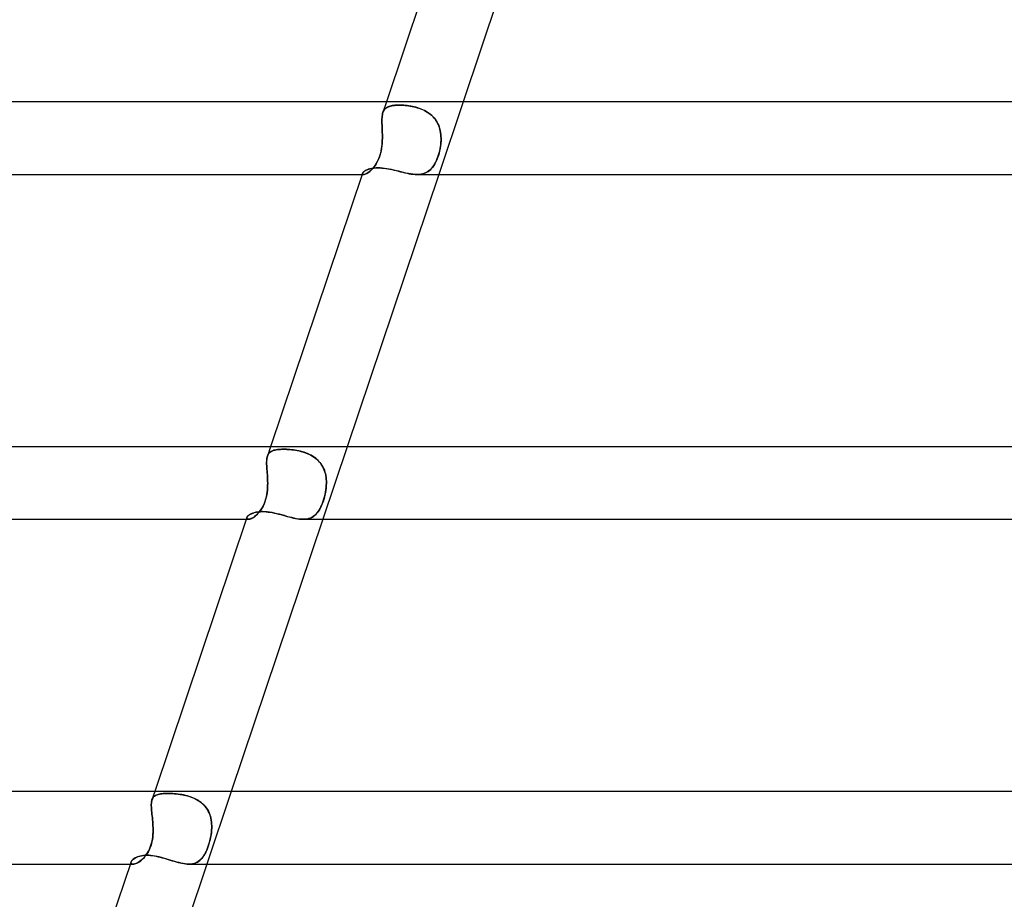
# Model space of a CAD drawing. Header units: millimetres. Extents: x -630 to 630, y -2 to 380.
# Tile 33 of 108: x -273 to -218, y 283 to 332. Entities that reach past the tile are written whole.
import ezdxf

# ---------------------------------------------------------------- set-up
doc = ezdxf.new("R2010")
doc.units = ezdxf.units.MM
doc.layers.add('HIDDEN', color=7, linetype='Continuous')
doc.layers.add('THICK', color=7, linetype='Continuous')

msp = doc.modelspace()

# ---------------------------------------------------------------- linework, layer by layer
at = {"layer": 'HIDDEN'}
for p, q in [((-252.517, 327), (-252.714, 326.414)), ((-252.569, 326.64), (-252.606, 326.604)), ((-252.599, 326.611), (-252.559, 326.648)), ((-252.528, 326.672), (-252.569, 326.64)), ((-252.559, 326.648), (-252.515, 326.681)), ((-252.482, 326.701), (-252.528, 326.672)), ((-252.515, 326.681), (-252.466, 326.71)), ((-252.433, 326.726), (-252.482, 326.701)), ((-252.466, 326.71), (-252.412, 326.735)), ((-252.38, 326.747), (-252.433, 326.726)), ((-252.412, 326.735), (-252.353, 326.756)), ((-252.322, 326.766), (-252.38, 326.747)), ((-252.353, 326.756), (-252.29, 326.774)), ((-252.261, 326.781), (-252.322, 326.766)), ((-252.29, 326.774), (-252.223, 326.789)), ((-252.196, 326.794), (-252.261, 326.781)), ((-252.223, 326.789), (-252.151, 326.801)), ((-252.128, 326.804), (-252.196, 326.794)), ((-252.151, 326.801), (-252.075, 326.81)), ((-252.056, 326.812), (-252.128, 326.804)), ((-252.075, 326.81), (-251.995, 326.817)), ((-251.98, 326.817), (-252.056, 326.812)), ((-251.995, 326.817), (-251.91, 326.82)), ((-251.902, 326.821), (-251.98, 326.817)), ((-251.91, 326.82), (-251.822, 326.822)), ((-251.822, 326.822), (-251.902, 326.821)), ((-251.736, 326.821), (-251.822, 326.822)), ((-251.822, 326.822), (-251.74, 326.821)), ((-251.74, 326.821), (-251.656, 326.818)), ((-251.648, 326.817), (-251.736, 326.821)), ((-251.656, 326.818), (-251.57, 326.812)), ((-251.559, 326.812), (-251.648, 326.817)), ((-251.57, 326.812), (-251.481, 326.805)), ((-251.467, 326.804), (-251.559, 326.812)), ((-251.481, 326.805), (-251.39, 326.795)), ((-251.374, 326.794), (-251.467, 326.804)), ((-251.39, 326.795), (-251.298, 326.783)), ((-251.28, 326.781), (-251.374, 326.794)), ((-251.298, 326.783), (-251.205, 326.769)), ((-251.185, 326.765), (-251.28, 326.781)), ((-251.205, 326.769), (-251.11, 326.751)), ((-251.089, 326.747), (-251.185, 326.765)), ((-251.11, 326.751), (-251.015, 326.731)), ((-250.992, 326.726), (-251.089, 326.747)), ((-251.015, 326.731), (-250.919, 326.708)), ((-250.896, 326.702), (-250.992, 326.726)), ((-250.919, 326.708), (-250.824, 326.681)), ((-250.799, 326.674), (-250.896, 326.702)), ((-250.824, 326.681), (-250.729, 326.651)), ((-250.704, 326.643), (-250.799, 326.674)), ((-250.729, 326.651), (-250.635, 326.617)), ((-250.61, 326.608), (-250.704, 326.643)), ((-248.298, 327), (-249.642, 323)), ((-252.763, 326.149), (-252.767, 326.071)), ((-252.767, 326.068), (-252.763, 326.147)), ((-252.755, 326.223), (-252.763, 326.149)), ((-252.763, 326.147), (-252.756, 326.222)), ((-252.756, 326.222), (-252.745, 326.291)), ((-252.745, 326.292), (-252.755, 326.223)), ((-252.731, 326.356), (-252.745, 326.292)), ((-252.745, 326.291), (-252.731, 326.355)), ((-252.714, 326.416), (-252.731, 326.356)), ((-252.731, 326.355), (-252.714, 326.415)), ((-252.714, 326.415), (-252.692, 326.472)), ((-252.693, 326.47), (-252.714, 326.416)), ((-252.668, 326.519), (-252.693, 326.47)), ((-252.692, 326.472), (-252.665, 326.523)), ((-252.639, 326.564), (-252.668, 326.519)), ((-252.665, 326.523), (-252.634, 326.57)), ((-252.606, 326.604), (-252.639, 326.564)), ((-252.634, 326.57), (-252.599, 326.611)), ((-250.635, 326.617), (-250.542, 326.579)), ((-250.518, 326.569), (-250.61, 326.608)), ((-250.542, 326.579), (-250.45, 326.537)), ((-250.427, 326.526), (-250.518, 326.569)), ((-250.45, 326.537), (-250.361, 326.491)), ((-250.338, 326.478), (-250.427, 326.526)), ((-250.361, 326.491), (-250.275, 326.441)), ((-250.252, 326.426), (-250.338, 326.478)), ((-250.275, 326.441), (-250.192, 326.386)), ((-250.17, 326.37), (-250.252, 326.426)), ((-250.192, 326.386), (-250.111, 326.326)), ((-250.092, 326.31), (-250.17, 326.37)), ((-250.111, 326.326), (-250.035, 326.261)), ((-250.018, 326.245), (-250.092, 326.31)), ((-250.035, 326.261), (-249.963, 326.192)), ((-249.948, 326.176), (-250.018, 326.245)), ((-249.963, 326.192), (-249.896, 326.119)), ((-249.883, 326.103), (-249.948, 326.176)), ((-249.896, 326.119), (-249.834, 326.042)), ((-249.822, 326.025), (-249.883, 326.103)), ((-252.767, 326.071), (-252.769, 325.988)), ((-252.769, 325.985), (-252.767, 326.068)), ((-252.769, 325.988), (-252.769, 325.901)), ((-252.769, 325.898), (-252.769, 325.985)), ((-252.769, 325.901), (-252.767, 325.81)), ((-252.767, 325.808), (-252.769, 325.898)), ((-252.767, 325.81), (-252.764, 325.716)), ((-252.764, 325.715), (-252.767, 325.808)), ((-252.764, 325.716), (-252.76, 325.62)), ((-252.76, 325.619), (-252.764, 325.715)), ((-252.76, 325.62), (-252.756, 325.521)), ((-252.756, 325.52), (-252.76, 325.619)), ((-249.834, 326.042), (-249.778, 325.961)), ((-249.767, 325.944), (-249.822, 326.025)), ((-249.778, 325.961), (-249.726, 325.875)), ((-249.718, 325.86), (-249.767, 325.944)), ((-249.726, 325.875), (-249.681, 325.786)), ((-249.674, 325.773), (-249.718, 325.86)), ((-249.681, 325.786), (-249.641, 325.695)), ((-249.636, 325.684), (-249.674, 325.773)), ((-249.641, 325.695), (-249.606, 325.601)), ((-249.603, 325.591), (-249.636, 325.684)), ((-249.606, 325.601), (-249.578, 325.504)), ((-249.576, 325.496), (-249.603, 325.591)), ((-252.756, 325.521), (-252.752, 325.419)), ((-252.752, 325.419), (-252.756, 325.52)), ((-252.749, 325.316), (-252.752, 325.419)), ((-252.752, 325.419), (-252.749, 325.316)), ((-252.746, 325.212), (-252.749, 325.316)), ((-252.749, 325.316), (-252.746, 325.211)), ((-252.745, 325.107), (-252.746, 325.212)), ((-252.746, 325.211), (-252.745, 325.106)), ((-252.746, 325), (-252.745, 325.107)), ((-252.745, 325.106), (-252.746, 325)), ((-249.578, 325.504), (-249.555, 325.406)), ((-249.553, 325.4), (-249.576, 325.496)), ((-249.555, 325.406), (-249.536, 325.306)), ((-249.536, 325.302), (-249.553, 325.4)), ((-249.536, 325.306), (-249.523, 325.204)), ((-249.523, 325.202), (-249.536, 325.302)), ((-249.523, 325.204), (-249.515, 325.102)), ((-249.515, 325.102), (-249.523, 325.202)), ((-249.511, 325), (-249.515, 325.102)), ((-249.515, 325.102), (-249.511, 325)), ((-252.792, 324.428), (-252.775, 324.542)), ((-252.771, 324.576), (-252.79, 324.438)), ((-252.775, 324.542), (-252.763, 324.657)), ((-252.758, 324.717), (-252.771, 324.576)), ((-252.763, 324.657), (-252.754, 324.772)), ((-252.75, 324.858), (-252.758, 324.717)), ((-252.754, 324.772), (-252.748, 324.886)), ((-252.746, 325), (-252.75, 324.858)), ((-252.748, 324.886), (-252.746, 325)), ((-249.563, 324.428), (-249.544, 324.542)), ((-249.539, 324.576), (-249.562, 324.438)), ((-249.544, 324.542), (-249.529, 324.657)), ((-249.523, 324.717), (-249.539, 324.576)), ((-249.529, 324.657), (-249.518, 324.772)), ((-249.513, 324.858), (-249.523, 324.717)), ((-249.518, 324.772), (-249.512, 324.886)), ((-249.511, 325), (-249.513, 324.858)), ((-249.512, 324.886), (-249.511, 325)), ((-252.944, 323.874), (-252.904, 323.979)), ((-252.883, 324.042), (-252.926, 323.918)), ((-252.904, 323.979), (-252.869, 324.088)), ((-252.846, 324.17), (-252.883, 324.042)), ((-252.869, 324.088), (-252.838, 324.2)), ((-252.815, 324.303), (-252.846, 324.17)), ((-252.838, 324.2), (-252.813, 324.313)), ((-252.79, 324.438), (-252.815, 324.303)), ((-252.813, 324.313), (-252.792, 324.428)), ((-249.721, 323.874), (-249.683, 323.979)), ((-249.661, 324.042), (-249.705, 323.918)), ((-249.683, 323.979), (-249.647, 324.088)), ((-249.623, 324.17), (-249.661, 324.042)), ((-249.647, 324.088), (-249.615, 324.2)), ((-249.59, 324.302), (-249.623, 324.17)), ((-249.615, 324.2), (-249.587, 324.313)), ((-249.562, 324.438), (-249.59, 324.302)), ((-249.587, 324.313), (-249.563, 324.428)), ((-253.209, 323.41), (-253.272, 323.333)), ((-253.257, 323.35), (-253.199, 323.423)), ((-253.146, 323.496), (-253.209, 323.41)), ((-253.199, 323.423), (-253.141, 323.503)), ((-253.086, 323.589), (-253.146, 323.496)), ((-253.141, 323.503), (-253.087, 323.587)), ((-253.087, 323.587), (-253.036, 323.678)), ((-253.029, 323.691), (-253.086, 323.589)), ((-253.036, 323.678), (-252.988, 323.773)), ((-252.975, 323.801), (-253.029, 323.691)), ((-252.988, 323.773), (-252.944, 323.874)), ((-252.926, 323.918), (-252.975, 323.801)), ((-249.973, 323.41), (-250.037, 323.333)), ((-250.021, 323.35), (-249.963, 323.423)), ((-249.913, 323.495), (-249.973, 323.41)), ((-249.963, 323.423), (-249.908, 323.503)), ((-249.856, 323.589), (-249.913, 323.495)), ((-249.908, 323.503), (-249.857, 323.587)), ((-249.857, 323.587), (-249.808, 323.678)), ((-249.802, 323.691), (-249.856, 323.589)), ((-249.808, 323.678), (-249.763, 323.773)), ((-249.752, 323.8), (-249.802, 323.691)), ((-249.763, 323.773), (-249.721, 323.874)), ((-249.705, 323.918), (-249.752, 323.8)), ((-253.862, 323), (-253.782, 323)), ((-253.84, 323.066), (-253.844, 323.047)), ((-253.844, 323.047), (-253.84, 323.065)), ((-253.844, 323.047), (-253.842, 323.031)), ((-253.842, 323.031), (-253.844, 323.047)), ((-253.842, 323.031), (-253.835, 323.018)), ((-253.835, 323.018), (-253.842, 323.031)), ((-253.84, 323.065), (-253.824, 323.095)), ((-253.835, 323.018), (-253.822, 323.008)), ((-253.822, 323.008), (-253.835, 323.018)), ((-253.824, 323.095), (-253.796, 323.128)), ((-253.822, 323.008), (-253.804, 323.002)), ((-253.804, 323.002), (-253.822, 323.008)), ((-253.804, 323.002), (-253.781, 323)), ((-253.781, 323), (-253.804, 323.002)), ((-253.796, 323.128), (-253.758, 323.162)), ((-253.743, 323.004), (-253.781, 323)), ((-253.781, 323), (-253.747, 323.003)), ((-253.758, 323.162), (-253.708, 323.197)), ((-253.747, 323.003), (-253.706, 323.013)), ((-253.698, 323.016), (-253.743, 323.004)), ((-253.708, 323.197), (-253.648, 323.231)), ((-253.706, 323.013), (-253.66, 323.031)), ((-253.647, 323.036), (-253.698, 323.016)), ((-253.66, 323.031), (-253.609, 323.055)), ((-253.648, 323.231), (-253.578, 323.263)), ((-253.59, 323.065), (-253.647, 323.036)), ((-253.609, 323.055), (-253.555, 323.086)), ((-253.53, 323.103), (-253.59, 323.065)), ((-253.578, 323.263), (-253.498, 323.292)), ((-253.555, 323.086), (-253.498, 323.125)), ((-253.467, 323.148), (-253.53, 323.103)), ((-253.498, 323.292), (-253.411, 323.317)), ((-253.498, 323.125), (-253.438, 323.171)), ((-253.402, 323.202), (-253.467, 323.148)), ((-253.438, 323.171), (-253.378, 323.224)), ((-253.411, 323.317), (-253.315, 323.337)), ((-253.337, 323.264), (-253.402, 323.202)), ((-253.378, 323.224), (-253.318, 323.284)), ((-253.272, 323.333), (-253.337, 323.264)), ((-253.318, 323.284), (-253.257, 323.35)), ((-253.315, 323.337), (-253.211, 323.352)), ((-253.211, 323.352), (-253.101, 323.361)), ((-253.101, 323.361), (-252.984, 323.365)), ((-252.984, 323.365), (-252.883, 323.362)), ((-252.883, 323.362), (-252.779, 323.356)), ((-252.779, 323.356), (-252.671, 323.345)), ((-252.671, 323.345), (-252.561, 323.331)), ((-252.561, 323.331), (-252.449, 323.313)), ((-252.449, 323.313), (-252.334, 323.291)), ((-252.334, 323.291), (-252.218, 323.267)), ((-252.218, 323.267), (-252.1, 323.24)), ((-252.1, 323.24), (-251.982, 323.212)), ((-251.982, 323.212), (-251.862, 323.182)), ((-251.862, 323.182), (-251.742, 323.153)), ((-251.742, 323.153), (-251.623, 323.123)), ((-251.623, 323.123), (-251.504, 323.095)), ((-251.504, 323.095), (-251.386, 323.069)), ((-251.386, 323.069), (-251.269, 323.046)), ((-251.269, 323.046), (-251.153, 323.027)), ((-251.153, 323.027), (-251.041, 323.012)), ((-251.041, 323.012), (-250.932, 323.003)), ((-250.932, 323.003), (-250.826, 323)), ((-250.718, 323.004), (-250.826, 323)), ((-250.826, 323), (-250.726, 323.003)), ((-250.726, 323.003), (-250.63, 323.013)), ((-250.615, 323.016), (-250.718, 323.004)), ((-250.63, 323.013), (-250.539, 323.031)), ((-250.516, 323.036), (-250.615, 323.016)), ((-250.539, 323.031), (-250.452, 323.055)), ((-250.423, 323.065), (-250.516, 323.036)), ((-250.452, 323.055), (-250.37, 323.086)), ((-250.336, 323.102), (-250.423, 323.065)), ((-250.37, 323.086), (-250.292, 323.125)), ((-250.253, 323.148), (-250.336, 323.102)), ((-250.292, 323.125), (-250.218, 323.171)), ((-250.177, 323.202), (-250.253, 323.148)), ((-250.218, 323.171), (-250.148, 323.224)), ((-250.105, 323.263), (-250.177, 323.202)), ((-250.148, 323.224), (-250.083, 323.284)), ((-250.037, 323.333), (-250.105, 323.263)), ((-250.083, 323.284), (-250.021, 323.35)), ((-258.903, 308), (-259.077, 307.484)), ((-258.965, 307.669), (-259, 307.63)), ((-258.999, 307.631), (-258.964, 307.67)), ((-258.926, 307.703), (-258.965, 307.669)), ((-258.964, 307.67), (-258.924, 307.705)), ((-258.882, 307.734), (-258.926, 307.703)), ((-258.924, 307.705), (-258.88, 307.735)), ((-258.834, 307.76), (-258.882, 307.734)), ((-258.88, 307.735), (-258.831, 307.761)), ((-258.781, 307.783), (-258.834, 307.76)), ((-258.831, 307.761), (-258.778, 307.784)), ((-258.723, 307.802), (-258.781, 307.783)), ((-258.778, 307.784), (-258.72, 307.803)), ((-258.66, 307.818), (-258.723, 307.802)), ((-258.72, 307.803), (-258.657, 307.819)), ((-258.593, 307.832), (-258.66, 307.818)), ((-258.657, 307.819), (-258.59, 307.832)), ((-258.522, 307.842), (-258.593, 307.832)), ((-258.59, 307.832), (-258.519, 307.843)), ((-258.446, 307.85), (-258.522, 307.842)), ((-258.519, 307.843), (-258.443, 307.851)), ((-258.366, 307.856), (-258.446, 307.85)), ((-258.443, 307.851), (-258.364, 307.856)), ((-258.282, 307.86), (-258.366, 307.856)), ((-258.364, 307.856), (-258.281, 307.86)), ((-258.194, 307.861), (-258.282, 307.86)), ((-258.281, 307.86), (-258.194, 307.861)), ((-258.11, 307.86), (-258.194, 307.861)), ((-258.194, 307.861), (-258.107, 307.86)), ((-258.022, 307.857), (-258.11, 307.86)), ((-258.107, 307.86), (-258.017, 307.856)), ((-257.931, 307.852), (-258.022, 307.857)), ((-258.017, 307.856), (-257.924, 307.851)), ((-257.839, 307.845), (-257.931, 307.852)), ((-257.924, 307.851), (-257.83, 307.844)), ((-257.744, 307.835), (-257.839, 307.845)), ((-257.83, 307.844), (-257.734, 307.834)), ((-257.648, 307.823), (-257.744, 307.835)), ((-257.734, 307.834), (-257.636, 307.822)), ((-257.55, 307.809), (-257.648, 307.823)), ((-257.636, 307.822), (-257.537, 307.807)), ((-257.451, 307.792), (-257.55, 307.809)), ((-257.537, 307.807), (-257.437, 307.789)), ((-257.353, 307.772), (-257.451, 307.792)), ((-257.437, 307.789), (-257.337, 307.769)), ((-257.253, 307.749), (-257.353, 307.772)), ((-257.337, 307.769), (-257.237, 307.745)), ((-257.154, 307.722), (-257.253, 307.749)), ((-257.237, 307.745), (-257.138, 307.717)), ((-257.056, 307.692), (-257.154, 307.722)), ((-257.138, 307.717), (-257.039, 307.686)), ((-256.958, 307.658), (-257.056, 307.692)), ((-257.039, 307.686), (-256.941, 307.651)), ((-256.862, 307.62), (-256.958, 307.658)), ((-256.941, 307.651), (-256.844, 307.612)), ((-254.683, 308), (-256.028, 304)), ((-259.122, 307.133), (-259.12, 307.214)), ((-259.121, 307.211), (-259.122, 307.129)), ((-259.121, 307.047), (-259.122, 307.133)), ((-259.122, 307.129), (-259.121, 307.042)), ((-259.115, 307.288), (-259.121, 307.211)), ((-259.12, 307.214), (-259.115, 307.29)), ((-259.115, 307.29), (-259.106, 307.361)), ((-259.106, 307.359), (-259.115, 307.288)), ((-259.106, 307.361), (-259.093, 307.427)), ((-259.093, 307.426), (-259.106, 307.359)), ((-259.093, 307.427), (-259.076, 307.486)), ((-259.076, 307.486), (-259.093, 307.426)), ((-259.076, 307.486), (-259.055, 307.54)), ((-259.055, 307.539), (-259.076, 307.486)), ((-259.055, 307.54), (-259.029, 307.588)), ((-259.03, 307.587), (-259.055, 307.539)), ((-259, 307.63), (-259.03, 307.587)), ((-259.029, 307.588), (-258.999, 307.631)), ((-256.768, 307.577), (-256.862, 307.62)), ((-256.844, 307.612), (-256.751, 307.569)), ((-256.676, 307.531), (-256.768, 307.577)), ((-256.751, 307.569), (-256.659, 307.521)), ((-256.587, 307.479), (-256.676, 307.531)), ((-256.659, 307.521), (-256.571, 307.469)), ((-256.502, 307.423), (-256.587, 307.479)), ((-256.571, 307.469), (-256.486, 307.412)), ((-256.42, 307.362), (-256.502, 307.423)), ((-256.486, 307.412), (-256.404, 307.349)), ((-256.341, 307.296), (-256.42, 307.362)), ((-256.404, 307.349), (-256.327, 307.283)), ((-256.269, 307.225), (-256.341, 307.296)), ((-256.327, 307.283), (-256.256, 307.212)), ((-256.201, 307.15), (-256.269, 307.225)), ((-256.256, 307.212), (-256.19, 307.137)), ((-256.139, 307.071), (-256.201, 307.15)), ((-256.19, 307.137), (-256.129, 307.057)), ((-259.118, 306.956), (-259.121, 307.047)), ((-259.121, 307.042), (-259.118, 306.95)), ((-259.113, 306.86), (-259.118, 306.956)), ((-259.118, 306.95), (-259.113, 306.854)), ((-259.106, 306.761), (-259.113, 306.86)), ((-259.113, 306.854), (-259.106, 306.755)), ((-259.099, 306.659), (-259.106, 306.761)), ((-259.106, 306.755), (-259.098, 306.653)), ((-259.091, 306.554), (-259.099, 306.659)), ((-259.098, 306.653), (-259.091, 306.548)), ((-256.082, 306.988), (-256.139, 307.071)), ((-256.129, 307.057), (-256.073, 306.973)), ((-256.031, 306.9), (-256.082, 306.988)), ((-256.073, 306.973), (-256.023, 306.885)), ((-255.986, 306.808), (-256.031, 306.9)), ((-256.023, 306.885), (-255.98, 306.794)), ((-255.947, 306.714), (-255.986, 306.808)), ((-255.98, 306.794), (-255.942, 306.701)), ((-255.914, 306.618), (-255.947, 306.714)), ((-255.942, 306.701), (-255.91, 306.606)), ((-255.887, 306.519), (-255.914, 306.618)), ((-255.91, 306.606), (-255.884, 306.508)), ((-259.083, 306.447), (-259.091, 306.554)), ((-259.091, 306.548), (-259.083, 306.441)), ((-259.077, 306.338), (-259.083, 306.447)), ((-259.083, 306.441), (-259.076, 306.332)), ((-259.071, 306.227), (-259.077, 306.338)), ((-259.076, 306.332), (-259.071, 306.222)), ((-259.067, 306.114), (-259.071, 306.227)), ((-259.071, 306.222), (-259.067, 306.111)), ((-259.065, 306), (-259.067, 306.114)), ((-259.067, 306.111), (-259.065, 306)), ((-255.865, 306.418), (-255.887, 306.519)), ((-255.884, 306.508), (-255.863, 306.408)), ((-255.849, 306.316), (-255.865, 306.418)), ((-255.863, 306.408), (-255.847, 306.307)), ((-255.837, 306.212), (-255.849, 306.316)), ((-255.847, 306.307), (-255.837, 306.205)), ((-255.831, 306.107), (-255.837, 306.212)), ((-255.837, 306.205), (-255.831, 306.103)), ((-255.829, 306), (-255.831, 306.107)), ((-255.831, 306.103), (-255.829, 306)), ((-259.096, 305.479), (-259.116, 305.348)), ((-259.113, 305.367), (-259.094, 305.493)), ((-259.081, 305.609), (-259.096, 305.479)), ((-259.094, 305.493), (-259.08, 305.62)), ((-259.071, 305.74), (-259.081, 305.609)), ((-259.08, 305.62), (-259.071, 305.747)), ((-259.071, 305.747), (-259.066, 305.874)), ((-259.066, 305.87), (-259.071, 305.74)), ((-259.066, 305.874), (-259.065, 306)), ((-259.065, 306), (-259.066, 305.87)), ((-255.88, 305.478), (-255.907, 305.348)), ((-255.902, 305.367), (-255.878, 305.493)), ((-255.859, 305.609), (-255.88, 305.478)), ((-255.878, 305.493), (-255.858, 305.62)), ((-255.843, 305.74), (-255.859, 305.609)), ((-255.858, 305.62), (-255.842, 305.747)), ((-255.833, 305.87), (-255.843, 305.74)), ((-255.842, 305.747), (-255.833, 305.874)), ((-255.833, 305.874), (-255.829, 306)), ((-255.829, 306), (-255.833, 305.87)), ((-259.218, 304.966), (-259.264, 304.847)), ((-259.244, 304.897), (-259.203, 305.009)), ((-259.177, 305.091), (-259.218, 304.966)), ((-259.203, 305.009), (-259.168, 305.125)), ((-259.143, 305.219), (-259.177, 305.091)), ((-259.168, 305.125), (-259.138, 305.244)), ((-259.116, 305.348), (-259.143, 305.219)), ((-259.138, 305.244), (-259.113, 305.367)), ((-256.016, 304.966), (-256.06, 304.847)), ((-256.041, 304.897), (-256.001, 305.009)), ((-255.975, 305.091), (-256.016, 304.966)), ((-256.001, 305.009), (-255.964, 305.125)), ((-255.938, 305.219), (-255.975, 305.091)), ((-255.964, 305.125), (-255.931, 305.244)), ((-255.907, 305.348), (-255.938, 305.219)), ((-255.931, 305.244), (-255.902, 305.367)), ((-259.786, 304.37), (-259.688, 304.393)), ((-259.688, 304.393), (-259.581, 304.41)), ((-259.581, 304.41), (-259.468, 304.421)), ((-259.504, 304.435), (-259.573, 304.352)), ((-259.573, 304.352), (-259.512, 304.425)), ((-259.512, 304.425), (-259.453, 304.506)), ((-259.438, 304.528), (-259.504, 304.435)), ((-259.468, 304.421), (-259.349, 304.424)), ((-259.453, 304.506), (-259.395, 304.593)), ((-259.375, 304.627), (-259.438, 304.528)), ((-259.395, 304.593), (-259.341, 304.688)), ((-259.317, 304.734), (-259.375, 304.627)), ((-259.349, 304.424), (-259.246, 304.422)), ((-259.341, 304.688), (-259.29, 304.789)), ((-259.264, 304.847), (-259.317, 304.734)), ((-259.29, 304.789), (-259.244, 304.897)), ((-259.246, 304.422), (-259.141, 304.415)), ((-259.141, 304.415), (-259.032, 304.403)), ((-259.032, 304.403), (-258.922, 304.387)), ((-256.277, 304.435), (-256.341, 304.351)), ((-256.341, 304.352), (-256.284, 304.425)), ((-256.284, 304.425), (-256.23, 304.506)), ((-256.217, 304.527), (-256.277, 304.435)), ((-256.23, 304.506), (-256.179, 304.593)), ((-256.161, 304.627), (-256.217, 304.527)), ((-256.179, 304.593), (-256.131, 304.688)), ((-256.109, 304.733), (-256.161, 304.627)), ((-256.131, 304.688), (-256.084, 304.789)), ((-256.06, 304.847), (-256.109, 304.733)), ((-256.084, 304.789), (-256.041, 304.897)), ((-260.249, 304), (-260.134, 304)), ((-260.216, 304.094), (-260.222, 304.068)), ((-260.222, 304.068), (-260.216, 304.094)), ((-260.222, 304.068), (-260.22, 304.045)), ((-260.22, 304.045), (-260.222, 304.068)), ((-260.22, 304.045), (-260.209, 304.026)), ((-260.209, 304.026), (-260.22, 304.045)), ((-260.216, 304.094), (-260.199, 304.128)), ((-260.209, 304.026), (-260.191, 304.012)), ((-260.191, 304.012), (-260.209, 304.026)), ((-260.199, 304.128), (-260.171, 304.165)), ((-260.191, 304.012), (-260.166, 304.003)), ((-260.166, 304.003), (-260.191, 304.012)), ((-260.171, 304.165), (-260.132, 304.202)), ((-260.166, 304.003), (-260.133, 304)), ((-260.133, 304), (-260.166, 304.003)), ((-260.089, 304.004), (-260.133, 304)), ((-260.133, 304), (-260.093, 304.003)), ((-260.132, 304.202), (-260.082, 304.24)), ((-260.093, 304.003), (-260.048, 304.014)), ((-260.038, 304.017), (-260.089, 304.004)), ((-260.082, 304.24), (-260.023, 304.276)), ((-260.048, 304.014), (-259.997, 304.031)), ((-259.981, 304.038), (-260.038, 304.017)), ((-260.023, 304.276), (-259.953, 304.311)), ((-259.997, 304.031), (-259.942, 304.056)), ((-259.919, 304.068), (-259.981, 304.038)), ((-259.953, 304.311), (-259.874, 304.343)), ((-259.942, 304.056), (-259.883, 304.088)), ((-259.853, 304.107), (-259.919, 304.068)), ((-259.883, 304.088), (-259.823, 304.127)), ((-259.874, 304.343), (-259.786, 304.37)), ((-259.785, 304.154), (-259.853, 304.107)), ((-259.823, 304.127), (-259.761, 304.173)), ((-259.715, 304.211), (-259.785, 304.154)), ((-259.761, 304.173), (-259.698, 304.226)), ((-259.644, 304.277), (-259.715, 304.211)), ((-259.698, 304.226), (-259.635, 304.285)), ((-259.573, 304.352), (-259.644, 304.277)), ((-259.635, 304.285), (-259.573, 304.352)), ((-258.922, 304.387), (-258.809, 304.367)), ((-258.809, 304.367), (-258.695, 304.343)), ((-258.695, 304.343), (-258.58, 304.317)), ((-258.58, 304.317), (-258.463, 304.288)), ((-258.463, 304.288), (-258.346, 304.257)), ((-258.346, 304.257), (-258.228, 304.225)), ((-258.228, 304.225), (-258.11, 304.192)), ((-258.11, 304.192), (-257.993, 304.159)), ((-257.993, 304.159), (-257.876, 304.128)), ((-257.876, 304.128), (-257.76, 304.098)), ((-257.76, 304.098), (-257.645, 304.071)), ((-257.645, 304.071), (-257.533, 304.047)), ((-257.533, 304.047), (-257.423, 304.027)), ((-257.423, 304.027), (-257.316, 304.012)), ((-257.316, 304.012), (-257.212, 304.003)), ((-257.212, 304.003), (-257.111, 304)), ((-257.006, 304.004), (-257.112, 304)), ((-257.111, 304), (-257.015, 304.003)), ((-257.015, 304.003), (-256.923, 304.014)), ((-256.906, 304.017), (-257.006, 304.004)), ((-256.923, 304.014), (-256.835, 304.031)), ((-256.811, 304.038), (-256.906, 304.017)), ((-256.835, 304.031), (-256.752, 304.056)), ((-256.721, 304.068), (-256.811, 304.038)), ((-256.752, 304.056), (-256.673, 304.088)), ((-256.636, 304.106), (-256.721, 304.068)), ((-256.673, 304.088), (-256.598, 304.127)), ((-256.555, 304.154), (-256.636, 304.106)), ((-256.598, 304.127), (-256.528, 304.173)), ((-256.48, 304.211), (-256.555, 304.154)), ((-256.528, 304.173), (-256.462, 304.226)), ((-256.408, 304.277), (-256.48, 304.211)), ((-256.462, 304.226), (-256.4, 304.285)), ((-256.341, 304.351), (-256.408, 304.277)), ((-256.4, 304.285), (-256.341, 304.352)), ((-265.289, 289), (-265.441, 288.55)), ((-265.367, 288.686), (-265.396, 288.646)), ((-265.395, 288.647), (-265.366, 288.687)), ((-265.333, 288.722), (-265.367, 288.686)), ((-265.366, 288.687), (-265.332, 288.723)), ((-265.294, 288.754), (-265.333, 288.722)), ((-265.332, 288.723), (-265.294, 288.754)), ((-265.294, 288.754), (-265.25, 288.782)), ((-265.251, 288.781), (-265.294, 288.754)), ((-265.203, 288.805), (-265.251, 288.781)), ((-265.25, 288.782), (-265.202, 288.806)), ((-265.151, 288.826), (-265.203, 288.805)), ((-265.202, 288.806), (-265.15, 288.826)), ((-265.094, 288.843), (-265.151, 288.826)), ((-265.15, 288.826), (-265.092, 288.844)), ((-265.032, 288.858), (-265.094, 288.843)), ((-265.092, 288.844), (-265.03, 288.858)), ((-264.965, 288.87), (-265.032, 288.858)), ((-265.03, 288.858), (-264.964, 288.87)), ((-264.894, 288.879), (-264.965, 288.87)), ((-264.964, 288.87), (-264.893, 288.879)), ((-264.819, 288.886), (-264.894, 288.879)), ((-264.893, 288.879), (-264.818, 288.886)), ((-264.74, 288.891), (-264.819, 288.886)), ((-264.818, 288.886), (-264.738, 288.891)), ((-264.656, 288.894), (-264.74, 288.891)), ((-264.738, 288.891), (-264.655, 288.894)), ((-264.569, 288.895), (-264.656, 288.894)), ((-264.655, 288.894), (-264.569, 288.895)), ((-264.481, 288.894), (-264.569, 288.895)), ((-264.569, 288.895), (-264.479, 288.894)), ((-264.39, 288.891), (-264.481, 288.894)), ((-264.479, 288.894), (-264.387, 288.891)), ((-264.296, 288.887), (-264.39, 288.891)), ((-264.387, 288.891), (-264.292, 288.887)), ((-264.199, 288.88), (-264.296, 288.887)), ((-264.292, 288.887), (-264.195, 288.88)), ((-264.101, 288.871), (-264.199, 288.88)), ((-264.195, 288.88), (-264.096, 288.871)), ((-264.001, 288.86), (-264.101, 288.871)), ((-264.096, 288.871), (-263.995, 288.859)), ((-263.9, 288.846), (-264.001, 288.86)), ((-263.995, 288.859), (-263.893, 288.845)), ((-263.798, 288.83), (-263.9, 288.846)), ((-263.893, 288.845), (-263.79, 288.828)), ((-263.695, 288.81), (-263.798, 288.83)), ((-263.79, 288.828), (-263.687, 288.808)), ((-263.592, 288.787), (-263.695, 288.81)), ((-263.687, 288.808), (-263.584, 288.785)), ((-263.489, 288.761), (-263.592, 288.787)), ((-263.584, 288.785), (-263.48, 288.759)), ((-263.387, 288.731), (-263.489, 288.761)), ((-263.48, 288.759), (-263.378, 288.728)), ((-263.286, 288.697), (-263.387, 288.731)), ((-263.378, 288.728), (-263.277, 288.694)), ((-263.186, 288.659), (-263.286, 288.697)), ((-263.277, 288.694), (-263.177, 288.656)), ((-263.089, 288.617), (-263.186, 288.659)), ((-263.177, 288.656), (-263.08, 288.612)), ((-261.069, 289), (-262.414, 285)), ((-265.479, 288.294), (-265.475, 288.367)), ((-265.475, 288.365), (-265.479, 288.293)), ((-265.479, 288.217), (-265.479, 288.294)), ((-265.479, 288.293), (-265.479, 288.215)), ((-265.476, 288.134), (-265.479, 288.217)), ((-265.479, 288.215), (-265.476, 288.131)), ((-265.47, 288.047), (-265.476, 288.134)), ((-265.476, 288.131), (-265.47, 288.043)), ((-265.475, 288.367), (-265.467, 288.434)), ((-265.468, 288.433), (-265.475, 288.365)), ((-265.456, 288.495), (-265.468, 288.433)), ((-265.467, 288.434), (-265.456, 288.496)), ((-265.456, 288.496), (-265.44, 288.552)), ((-265.44, 288.552), (-265.456, 288.495)), ((-265.44, 288.552), (-265.42, 288.602)), ((-265.42, 288.601), (-265.44, 288.552)), ((-265.42, 288.602), (-265.395, 288.647)), ((-265.396, 288.646), (-265.42, 288.601)), ((-262.995, 288.57), (-263.089, 288.617)), ((-263.08, 288.612), (-262.986, 288.565)), ((-262.903, 288.518), (-262.995, 288.57)), ((-262.986, 288.565), (-262.894, 288.512)), ((-262.815, 288.46), (-262.903, 288.518)), ((-262.894, 288.512), (-262.806, 288.454)), ((-262.731, 288.398), (-262.815, 288.46)), ((-262.806, 288.454), (-262.722, 288.391)), ((-262.651, 288.33), (-262.731, 288.398)), ((-262.722, 288.391), (-262.644, 288.323)), ((-262.577, 288.258), (-262.651, 288.33)), ((-262.644, 288.323), (-262.571, 288.251)), ((-262.509, 288.181), (-262.577, 288.258)), ((-262.571, 288.251), (-262.503, 288.173)), ((-262.446, 288.1), (-262.509, 288.181)), ((-262.503, 288.173), (-262.44, 288.091)), ((-265.462, 287.955), (-265.47, 288.047)), ((-265.47, 288.043), (-265.462, 287.95)), ((-265.453, 287.858), (-265.462, 287.955)), ((-265.462, 287.95), (-265.453, 287.854)), ((-265.443, 287.759), (-265.453, 287.858)), ((-265.453, 287.854), (-265.442, 287.755)), ((-265.432, 287.657), (-265.443, 287.759)), ((-265.442, 287.755), (-265.431, 287.652)), ((-265.42, 287.552), (-265.432, 287.657)), ((-265.431, 287.652), (-265.42, 287.547)), ((-262.389, 288.014), (-262.446, 288.1)), ((-262.44, 288.091), (-262.384, 288.005)), ((-262.339, 287.923), (-262.389, 288.014)), ((-262.384, 288.005), (-262.334, 287.915)), ((-262.294, 287.83), (-262.339, 287.923)), ((-262.334, 287.915), (-262.291, 287.822)), ((-262.256, 287.733), (-262.294, 287.83)), ((-262.291, 287.822), (-262.253, 287.725)), ((-262.224, 287.634), (-262.256, 287.733)), ((-262.253, 287.725), (-262.222, 287.626)), ((-262.199, 287.533), (-262.224, 287.634)), ((-262.222, 287.626), (-262.197, 287.525)), ((-265.41, 287.445), (-265.42, 287.552)), ((-265.42, 287.547), (-265.409, 287.44)), ((-265.4, 287.336), (-265.41, 287.445)), ((-265.409, 287.44), (-265.4, 287.331)), ((-265.392, 287.226), (-265.4, 287.336)), ((-265.4, 287.331), (-265.391, 287.221)), ((-265.385, 287.113), (-265.392, 287.226)), ((-265.391, 287.221), (-265.385, 287.111)), ((-265.381, 287), (-265.385, 287.113)), ((-265.385, 287.111), (-265.381, 287)), ((-262.179, 287.429), (-262.199, 287.533)), ((-262.197, 287.525), (-262.177, 287.422)), ((-262.164, 287.324), (-262.179, 287.429)), ((-262.177, 287.422), (-262.163, 287.317)), ((-262.155, 287.217), (-262.164, 287.324)), ((-262.163, 287.317), (-262.155, 287.212)), ((-262.151, 287.109), (-262.155, 287.217)), ((-262.155, 287.212), (-262.151, 287.106)), ((-262.151, 287), (-262.151, 287.109)), ((-262.151, 287.106), (-262.151, 287)), ((-265.402, 286.493), (-265.42, 286.365)), ((-265.417, 286.385), (-265.4, 286.506)), ((-265.389, 286.62), (-265.402, 286.493)), ((-265.4, 286.506), (-265.388, 286.63)), ((-265.382, 286.748), (-265.389, 286.62)), ((-265.388, 286.63), (-265.382, 286.754)), ((-265.382, 286.754), (-265.379, 286.877)), ((-265.379, 286.874), (-265.382, 286.748)), ((-265.379, 286.877), (-265.381, 287)), ((-265.381, 287), (-265.379, 286.874)), ((-262.207, 286.493), (-262.234, 286.365)), ((-262.23, 286.385), (-262.205, 286.506)), ((-262.186, 286.62), (-262.207, 286.493)), ((-262.205, 286.506), (-262.184, 286.63)), ((-262.169, 286.748), (-262.186, 286.62)), ((-262.184, 286.63), (-262.168, 286.754)), ((-262.157, 286.874), (-262.169, 286.748)), ((-262.168, 286.754), (-262.157, 286.877)), ((-262.157, 286.877), (-262.151, 287)), ((-262.151, 287), (-262.157, 286.874)), ((-265.513, 285.995), (-265.556, 285.88)), ((-265.537, 285.927), (-265.499, 286.036)), ((-265.475, 286.115), (-265.513, 285.995)), ((-265.499, 286.036), (-265.466, 286.149)), ((-265.444, 286.239), (-265.475, 286.115)), ((-265.466, 286.149), (-265.439, 286.265)), ((-265.42, 286.365), (-265.444, 286.239)), ((-265.439, 286.265), (-265.417, 286.385)), ((-262.338, 285.995), (-262.38, 285.88)), ((-262.362, 285.927), (-262.324, 286.036)), ((-262.3, 286.115), (-262.338, 285.995)), ((-262.324, 286.036), (-262.289, 286.149)), ((-262.265, 286.239), (-262.3, 286.115)), ((-262.289, 286.149), (-262.258, 286.265)), ((-262.234, 286.365), (-262.265, 286.239)), ((-262.258, 286.265), (-262.23, 286.385)), ((-266.273, 285.388), (-266.194, 285.417)), ((-266.194, 285.417), (-266.11, 285.442)), ((-266.11, 285.442), (-266.019, 285.462)), ((-266.019, 285.462), (-265.922, 285.476)), ((-265.922, 285.476), (-265.82, 285.485)), ((-265.852, 285.39), (-265.793, 285.464)), ((-265.783, 285.477), (-265.849, 285.394)), ((-265.82, 285.485), (-265.714, 285.488)), ((-265.793, 285.464), (-265.736, 285.543)), ((-265.719, 285.568), (-265.783, 285.477)), ((-265.736, 285.543), (-265.681, 285.63)), ((-265.659, 285.666), (-265.719, 285.568)), ((-265.714, 285.488), (-265.617, 285.486)), ((-265.681, 285.63), (-265.629, 285.723)), ((-265.605, 285.77), (-265.659, 285.666)), ((-265.629, 285.723), (-265.581, 285.822)), ((-265.617, 285.486), (-265.518, 285.479)), ((-265.556, 285.88), (-265.605, 285.77)), ((-265.581, 285.822), (-265.537, 285.927)), ((-265.518, 285.479), (-265.416, 285.468)), ((-265.416, 285.468), (-265.312, 285.452)), ((-265.312, 285.452), (-265.207, 285.433)), ((-265.207, 285.433), (-265.1, 285.41)), ((-265.1, 285.41), (-264.991, 285.384)), ((-262.636, 285.39), (-262.585, 285.464)), ((-262.576, 285.477), (-262.633, 285.394)), ((-262.585, 285.464), (-262.537, 285.543)), ((-262.523, 285.568), (-262.576, 285.477)), ((-262.537, 285.543), (-262.49, 285.63)), ((-262.472, 285.666), (-262.523, 285.568)), ((-262.49, 285.63), (-262.445, 285.723)), ((-262.424, 285.77), (-262.472, 285.666)), ((-262.445, 285.723), (-262.403, 285.822)), ((-262.38, 285.88), (-262.424, 285.77)), ((-262.403, 285.822), (-262.362, 285.927)), ((-266.634, 285), (-266.481, 285)), ((-266.591, 285.127), (-266.599, 285.092)), ((-266.599, 285.092), (-266.591, 285.127)), ((-266.599, 285.092), (-266.595, 285.061)), ((-266.595, 285.061), (-266.599, 285.092)), ((-266.595, 285.061), (-266.582, 285.036)), ((-266.582, 285.036), (-266.595, 285.061)), ((-266.591, 285.127), (-266.573, 285.164)), ((-266.582, 285.036), (-266.558, 285.016)), ((-266.557, 285.016), (-266.582, 285.036)), ((-266.573, 285.164), (-266.546, 285.203)), ((-266.558, 285.016), (-266.524, 285.004)), ((-266.524, 285.004), (-266.557, 285.016)), ((-266.546, 285.203), (-266.508, 285.242)), ((-266.524, 285.004), (-266.48, 285)), ((-266.481, 285), (-266.524, 285.004)), ((-266.508, 285.242), (-266.462, 285.281)), ((-266.433, 285.004), (-266.481, 285)), ((-266.48, 285), (-266.438, 285.003)), ((-266.462, 285.281), (-266.407, 285.319)), ((-266.438, 285.003), (-266.39, 285.013)), ((-266.38, 285.015), (-266.433, 285.004)), ((-266.407, 285.319), (-266.344, 285.355)), ((-266.39, 285.013), (-266.337, 285.029)), ((-266.321, 285.035), (-266.38, 285.015)), ((-266.344, 285.355), (-266.273, 285.388)), ((-266.337, 285.029), (-266.281, 285.052)), ((-266.259, 285.062), (-266.321, 285.035)), ((-266.281, 285.052), (-266.222, 285.081)), ((-266.193, 285.098), (-266.259, 285.062)), ((-266.222, 285.081), (-266.162, 285.117)), ((-266.126, 285.141), (-266.193, 285.098)), ((-266.162, 285.117), (-266.1, 285.159)), ((-266.056, 285.192), (-266.126, 285.141)), ((-266.1, 285.159), (-266.037, 285.208)), ((-265.987, 285.252), (-266.056, 285.192)), ((-266.037, 285.208), (-265.975, 285.263)), ((-265.917, 285.319), (-265.987, 285.252)), ((-265.975, 285.263), (-265.913, 285.323)), ((-265.849, 285.394), (-265.917, 285.319)), ((-265.913, 285.323), (-265.852, 285.39)), ((-264.991, 285.384), (-264.882, 285.355)), ((-264.882, 285.355), (-264.772, 285.324)), ((-264.772, 285.324), (-264.661, 285.292)), ((-264.661, 285.292), (-264.55, 285.258)), ((-264.55, 285.258), (-264.439, 285.223)), ((-264.439, 285.223), (-264.329, 285.189)), ((-264.329, 285.189), (-264.219, 285.156)), ((-264.219, 285.156), (-264.11, 285.124)), ((-264.11, 285.124), (-264.001, 285.095)), ((-264.001, 285.095), (-263.895, 285.068)), ((-263.895, 285.068), (-263.791, 285.045)), ((-263.791, 285.045), (-263.689, 285.026)), ((-263.689, 285.026), (-263.591, 285.012)), ((-263.591, 285.012), (-263.495, 285.003)), ((-263.495, 285.003), (-263.402, 285)), ((-263.305, 285.004), (-263.402, 285)), ((-263.402, 285), (-263.313, 285.003)), ((-263.313, 285.003), (-263.229, 285.013)), ((-263.212, 285.015), (-263.305, 285.004)), ((-263.229, 285.013), (-263.148, 285.029)), ((-263.124, 285.035), (-263.212, 285.015)), ((-263.148, 285.029), (-263.071, 285.052)), ((-263.042, 285.062), (-263.124, 285.035)), ((-263.071, 285.052), (-262.998, 285.081)), ((-262.964, 285.098), (-263.042, 285.062)), ((-262.998, 285.081), (-262.929, 285.117)), ((-262.89, 285.141), (-262.964, 285.098)), ((-262.929, 285.117), (-262.864, 285.159)), ((-262.821, 285.192), (-262.89, 285.141)), ((-262.864, 285.159), (-262.802, 285.208)), ((-262.755, 285.252), (-262.821, 285.192)), ((-262.802, 285.208), (-262.744, 285.263)), ((-262.692, 285.319), (-262.755, 285.252)), ((-262.744, 285.263), (-262.689, 285.323)), ((-262.633, 285.394), (-262.692, 285.319)), ((-262.689, 285.323), (-262.636, 285.39))]:
    msp.add_line(p, q, dxfattribs=at)
at = {"layer": 'THICK'}
for p, q in [((-247.462, 342.04), (-252.517, 327)), ((-243.256, 342), (-248.298, 327)), ((0, 327), (-429.25, 327)), ((-407.673, 323), (-253.862, 323)), ((-253.84, 323.064), (-258.903, 308)), ((-249.642, 323), (-254.683, 308)), ((-253.826, 323.091), (-253.84, 323.066)), ((-253.804, 323.12), (-253.826, 323.091)), ((-253.774, 323.149), (-253.804, 323.12)), ((-253.735, 323.179), (-253.774, 323.149)), ((-253.688, 323.209), (-253.735, 323.179)), ((-253.634, 323.238), (-253.688, 323.209)), ((-253.573, 323.265), (-253.634, 323.238)), ((-253.505, 323.29), (-253.573, 323.265)), ((-253.431, 323.312), (-253.505, 323.29)), ((-253.351, 323.33), (-253.431, 323.312)), ((-253.266, 323.345), (-253.351, 323.33)), ((-253.176, 323.356), (-253.266, 323.345)), ((-253.081, 323.362), (-253.176, 323.356)), ((-252.984, 323.365), (-253.081, 323.362)), ((-252.867, 323.362), (-252.984, 323.365)), ((-252.747, 323.353), (-252.867, 323.362)), ((-252.624, 323.339), (-252.747, 323.353)), ((-252.498, 323.321), (-252.624, 323.339)), ((-252.37, 323.298), (-252.498, 323.321)), ((-252.239, 323.271), (-252.37, 323.298)), ((-252.107, 323.242), (-252.239, 323.271)), ((-251.975, 323.21), (-252.107, 323.242)), ((-251.842, 323.177), (-251.975, 323.21)), ((-251.709, 323.144), (-251.842, 323.177)), ((-251.576, 323.112), (-251.709, 323.144)), ((-251.444, 323.082), (-251.576, 323.112)), ((-251.314, 323.055), (-251.444, 323.082)), ((-251.187, 323.032), (-251.314, 323.055)), ((-251.063, 323.015), (-251.187, 323.032)), ((-250.943, 323.004), (-251.063, 323.015)), ((-250.826, 323), (-250.943, 323.004)), ((-250.827, 323), (-1.826, 323)), ((0, 308), (-440, 308)), ((-259.636, 304.402), (-259.722, 304.386)), ((-259.545, 304.414), (-259.636, 304.402)), ((-259.45, 304.422), (-259.545, 304.414)), ((-259.349, 304.424), (-259.45, 304.422)), ((-259.225, 304.421), (-259.349, 304.424)), ((-259.096, 304.41), (-259.225, 304.421)), ((-258.962, 304.393), (-259.096, 304.41)), ((-258.827, 304.37), (-258.962, 304.393)), ((-417.884, 304), (-260.249, 304)), ((-260.217, 304.092), (-265.289, 289)), ((-256.028, 304), (-261.069, 289)), ((-260.202, 304.124), (-260.216, 304.094)), ((-260.179, 304.155), (-260.202, 304.124)), ((-260.147, 304.188), (-260.179, 304.155)), ((-260.108, 304.221), (-260.147, 304.188)), ((-260.061, 304.254), (-260.108, 304.221)), ((-260.006, 304.285), (-260.061, 304.254)), ((-259.945, 304.315), (-260.006, 304.285)), ((-259.877, 304.342), (-259.945, 304.315)), ((-259.802, 304.366), (-259.877, 304.342)), ((-259.722, 304.386), (-259.802, 304.366)), ((-258.691, 304.342), (-258.827, 304.37)), ((-258.554, 304.311), (-258.691, 304.342)), ((-258.418, 304.276), (-258.554, 304.311)), ((-258.281, 304.239), (-258.418, 304.276)), ((-258.146, 304.202), (-258.281, 304.239)), ((-258.01, 304.164), (-258.146, 304.202)), ((-257.875, 304.127), (-258.01, 304.164)), ((-257.74, 304.093), (-257.875, 304.127)), ((-257.607, 304.062), (-257.74, 304.093)), ((-257.478, 304.036), (-257.607, 304.062)), ((-257.352, 304.017), (-257.478, 304.036)), ((-257.23, 304.004), (-257.352, 304.017)), ((-257.112, 304), (-257.23, 304.004)), ((-257.113, 304), (-1.867, 304)), ((0, 289), (-450.75, 289)), ((-266.241, 285.4), (-266.31, 285.371)), ((-266.166, 285.426), (-266.241, 285.4)), ((-266.086, 285.448), (-266.166, 285.426)), ((-266, 285.465), (-266.086, 285.448)), ((-265.909, 285.478), (-266, 285.465)), ((-265.813, 285.486), (-265.909, 285.478)), ((-265.714, 285.488), (-265.813, 285.486)), ((-265.608, 285.485), (-265.714, 285.488)), ((-265.499, 285.477), (-265.608, 285.485)), ((-265.387, 285.464), (-265.499, 285.477)), ((-265.273, 285.445), (-265.387, 285.464)), ((-265.156, 285.423), (-265.273, 285.445)), ((-265.038, 285.396), (-265.156, 285.423)), ((-428.097, 285), (-266.634, 285)), ((-266.592, 285.125), (-271.675, 270)), ((-262.414, 285), (-267.455, 270)), ((-266.575, 285.161), (-266.591, 285.127)), ((-266.55, 285.197), (-266.575, 285.161)), ((-266.518, 285.233), (-266.55, 285.197)), ((-266.477, 285.27), (-266.518, 285.233)), ((-266.428, 285.305), (-266.477, 285.27)), ((-266.373, 285.339), (-266.428, 285.305)), ((-266.31, 285.371), (-266.373, 285.339)), ((-264.918, 285.365), (-265.038, 285.396)), ((-264.798, 285.332), (-264.918, 285.365)), ((-264.676, 285.296), (-264.798, 285.332)), ((-264.554, 285.259), (-264.676, 285.296)), ((-264.432, 285.221), (-264.554, 285.259)), ((-264.31, 285.184), (-264.432, 285.221)), ((-264.189, 285.147), (-264.31, 285.184)), ((-264.069, 285.113), (-264.189, 285.147)), ((-263.951, 285.082), (-264.069, 285.113)), ((-263.834, 285.054), (-263.951, 285.082)), ((-263.72, 285.031), (-263.834, 285.054)), ((-263.61, 285.014), (-263.72, 285.031)), ((-263.504, 285.004), (-263.61, 285.014)), ((-263.402, 285), (-263.504, 285.004)), ((-263.403, 285), (-1.902, 285))]:
    msp.add_line(p, q, dxfattribs=at)

doc.saveas('drawing.dxf')
